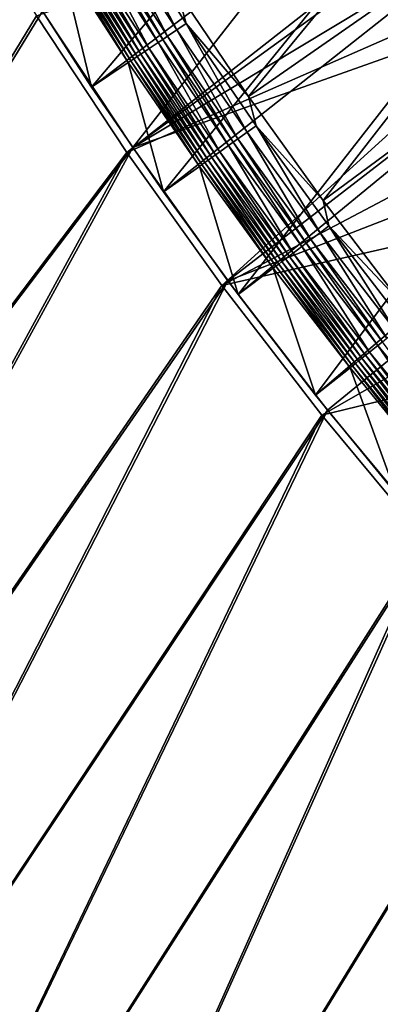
# Model space of a CAD drawing. Header units: metres. Extents: x -1 to 1402, y -1402 to 1.
# Tile 14 of 256: x 87 to 124, y -1257 to -1157. Entities that reach past the tile are written whole.
import ezdxf

# ---------------------------------------------------------------- set-up
doc = ezdxf.new("R2010")
doc.units = ezdxf.units.M

msp = doc.modelspace()

# ---------------------------------------------------------------- linework, layer by layer
at = {"layer": 'None0'}
for points in [[(98.733162, -1169.822754), (132.357529, -1126.819946, -29.823608), (89.524239, -1155.908936)], [(98.733162, -1169.822754), (140.606674, -1139.446899, -29.826214), (132.357529, -1126.819946, -29.823608)], [(88.900917, -1156.371094, -3), (138.356049, -1138.784546, -32.411072), (98.121849, -1170.299805, -3)], [(138.356049, -1138.784546, -32.411072), (145.77182, -1149.415039, -32.413006), (98.121849, -1170.299805, -3)], [(143.119034, -1143.095337, -29.826897), (140.606674, -1139.446899, -29.826214), (98.733162, -1169.822754)], [(89.524239, -1155.908936), (80.818375, -1141.674805), (7.262993, -1290.58252)], [(7.263255, -1290.58252, -3), (80.183334, -1142.121826, -3), (88.900917, -1156.371094, -3)], [(149.371674, -1151.817139, -29.828396), (143.119034, -1143.095337, -29.826897), (98.733162, -1169.822754)], [(98.121849, -1170.299805, -3), (145.77182, -1149.415039, -32.413006), (107.838593, -1183.887207, -3)], [(145.77182, -1149.415039, -32.413006), (153.509048, -1159.77771, -32.414616), (107.838593, -1183.887207, -3)], [(149.371674, -1151.817139, -29.828396), (98.733162, -1169.822754), (108.43763, -1183.395752)], [(158.649887, -1163.910156, -29.830149), (149.371674, -1151.817139, -29.828396), (108.43763, -1183.395752)], [(7.262993, -1290.58252), (98.733162, -1169.822754), (89.524239, -1155.908936)], [(98.121849, -1170.299805, -3), (7.263255, -1290.58252, -3), (88.900917, -1156.371094, -3)], [(107.838593, -1183.887207, -3), (153.509048, -1159.77771, -32.414616), (162.845581, -1171.41748, -32.416077)], [(158.649887, -1163.910156, -29.830149), (108.43763, -1183.395752), (118.628494, -1196.6073)], [(129.294907, -1209.437988), (158.649887, -1163.910156, -29.830149), (118.628494, -1196.6073)], [(26.28237, -1302.206421), (98.733162, -1169.822754), (7.262993, -1290.58252)], [(98.733162, -1169.822754), (26.28237, -1302.206421), (108.43763, -1183.395752)], [(26.284334, -1302.207397, -3), (7.263255, -1290.58252, -3), (98.121849, -1170.299805, -3)], [(107.838593, -1183.887207, -3), (26.284334, -1302.207397, -3), (98.121849, -1170.299805, -3)], [(107.838593, -1183.887207, -3), (162.845581, -1171.41748, -32.416077), (118.042015, -1197.113159, -3)], [(162.845581, -1171.41748, -32.416077), (173.464996, -1183.653809, -32.417179), (118.042015, -1197.113159, -3)], [(26.28237, -1302.206421), (43.232292, -1309.932251), (108.43763, -1183.395752)], [(43.234257, -1309.933105, -3), (26.284334, -1302.207397, -3), (107.838593, -1183.887207, -3)], [(108.43763, -1183.395752), (43.232292, -1309.932251), (118.628494, -1196.6073)], [(118.042015, -1197.113159, -3), (43.234257, -1309.933105, -3), (107.838593, -1183.887207, -3)], [(118.042015, -1197.113159, -3), (173.464996, -1183.653809, -32.417179), (128.721222, -1209.957886, -3)], [(43.232292, -1309.932251), (60.32896, -1317.327759), (118.628494, -1196.6073)], [(60.330929, -1317.328491, -3), (43.234257, -1309.933105, -3), (118.042015, -1197.113159, -3)], [(118.628494, -1196.6073), (60.32896, -1317.327759), (129.294907, -1209.437988)], [(128.721222, -1209.957886, -3), (60.330929, -1317.328491, -3), (118.042015, -1197.113159, -3)], [(60.32896, -1317.327759), (77.565941, -1324.389893), (129.294907, -1209.437988)], [(77.567909, -1324.390747, -3), (60.330929, -1317.328491, -3), (128.721222, -1209.957886, -3)], [(129.294907, -1209.437988), (77.565941, -1324.389893), (140.424713, -1221.869019)], [(139.86409, -1222.40271, -3), (77.567909, -1324.390747, -3), (128.721222, -1209.957886, -3)], [(77.565941, -1324.389893), (94.936737, -1331.116333), (140.424713, -1221.869019)], [(140.424713, -1221.869019), (94.936737, -1331.116333), (152.003708, -1233.882446)], [(94.938705, -1331.117065, -3), (77.567909, -1324.390747, -3), (139.86409, -1222.40271, -3)], [(151.456406, -1234.42981, -3), (94.938705, -1331.117065, -3), (139.86409, -1222.40271, -3)], [(94.936737, -1331.116333), (112.434807, -1337.504272), (152.003708, -1233.882446)], [(112.436768, -1337.505005, -3), (94.938705, -1331.117065, -3), (151.456406, -1234.42981, -3)], [(152.003708, -1233.882446), (112.434807, -1337.504272), (164.016937, -1245.462036)], [(163.483185, -1246.022583, -3), (112.436768, -1337.505005, -3), (151.456406, -1234.42981, -3)], [(112.434807, -1337.504272), (130.053558, -1343.551392), (164.016937, -1245.462036)], [(130.055511, -1343.552002, -3), (112.436768, -1337.505005, -3), (163.483185, -1246.022583, -3)]]:
    msp.add_3dface(points, dxfattribs=at)
at = {"layer": 'None01'}
for points in [[(781.702271, -1150.81958, -541.977783), (785.378174, -1170.478882, -541.977783), (120.453018, -1274.459961, -541.977783)], [(781.702271, -1150.81958, -521.977783), (781.702271, -1150.81958, -541.977783), (120.453018, -1274.459961, -521.977783)], [(781.702271, -1150.81958, -541.977783), (120.453018, -1274.459961, -541.977783), (120.453018, -1274.459961, -521.977783)], [(120.453018, -1274.459961, -521.977783), (785.378174, -1170.478882, -521.977783), (781.702271, -1150.81958, -521.977783)], [(785.378174, -1170.478882, -541.977783), (124.129768, -1294.119019, -541.977783), (120.453018, -1274.459961, -541.977783)], [(124.129768, -1294.119019, -521.977783), (785.378174, -1170.478882, -521.977783), (120.453018, -1274.459961, -521.977783)]]:
    msp.add_3dface(points, dxfattribs=at)
at = {"layer": 'None012'}
for points in [[(94.541779, -1163.64209, 0.005715), (87.521324, -1152.751953, 0.005715), (129.998016, -1121.805542, -30.250669)], [(136.381592, -1131.894165, -30.250669), (94.541779, -1163.64209, 0.005715), (129.998016, -1121.805542, -30.250669)], [(103.233139, -1153.758423, 9.996095), (110.545135, -1164.598022, 9.996095), (138.399216, -1130.769531, -14.260289)], [(110.545135, -1164.598022, 9.996095), (145.030258, -1140.599487, -14.260289), (138.399216, -1130.769531, -14.260289)], [(101.86322, -1174.332275, 0.005715), (94.541779, -1163.64209, 0.005715), (136.381592, -1131.894165, -30.250669)], [(143.054047, -1141.793823, -30.250669), (101.86322, -1174.332275, 0.005715), (136.381592, -1131.894165, -30.250669)], [(110.545135, -1164.598022, 9.996095), (118.171761, -1175.224121, 9.996095), (145.030258, -1140.599487, -14.260289)], [(118.171761, -1175.224121, 9.996095), (151.942169, -1150.230103, -14.260289), (145.030258, -1140.599487, -14.260289)], [(109.481857, -1184.812622, 0.005715), (101.86322, -1174.332275, 0.005715), (143.054047, -1141.793823, -30.250669)], [(150.011841, -1151.494995, -30.250669), (109.481857, -1184.812622, 0.005715), (143.054047, -1141.793823, -30.250669)], [(96.387032, -1147.157593, 10.748075), (103.248688, -1157.803345, 10.748082), (97.351654, -1146.545532, 10.480647)], [(97.351654, -1146.545532, 10.480647), (104.196098, -1157.164917, 10.480642), (103.233139, -1153.758423, 9.996095)], [(103.248688, -1157.803345, 10.748082), (104.196098, -1157.164917, 10.480642), (97.351654, -1146.545532, 10.480647)], [(94.905151, -1148.0979, 10.719657), (101.793251, -1158.784058, 10.719655), (95.397575, -1147.7854, 10.786952)], [(95.397575, -1147.7854, 10.786952), (102.276878, -1158.45813, 10.786967), (96.387032, -1147.157593, 10.748075)], [(101.793251, -1158.784058, 10.719655), (102.276878, -1158.45813, 10.786967), (95.397575, -1147.7854, 10.786952)], [(102.276878, -1158.45813, 10.786967), (103.248688, -1157.803345, 10.748082), (96.387032, -1147.157593, 10.748075)], [(93.058067, -1149.27002, 9.895104), (99.979141, -1160.006592, 9.895101), (93.492622, -1148.994263, 10.18097)], [(93.492622, -1148.994263, 10.18097), (100.405922, -1159.718994, 10.180993), (94.420486, -1148.405396, 10.59537)], [(99.979141, -1160.006592, 9.895101), (100.405922, -1159.718994, 10.180993), (93.492622, -1148.994263, 10.18097)], [(94.420486, -1148.405396, 10.59537), (101.31723, -1159.104858, 10.595355), (94.905151, -1148.0979, 10.719657)], [(100.405922, -1159.718994, 10.180993), (101.31723, -1159.104858, 10.595355), (94.420486, -1148.405396, 10.59537)], [(101.31723, -1159.104858, 10.595355), (101.793251, -1158.784058, 10.719655), (94.905151, -1148.0979, 10.719657)], [(91.921127, -1149.991699, 8.755301), (91.608757, -1150.189941, 8.294521), (98.555763, -1160.965698, 8.294522)], [(92.268776, -1149.770996, 9.178548), (91.921127, -1149.991699, 8.755301), (98.862534, -1160.759033, 8.755313)], [(91.921127, -1149.991699, 8.755301), (98.555763, -1160.965698, 8.294522), (98.862534, -1160.759033, 8.755313)], [(92.648788, -1149.529785, 9.559907), (92.268776, -1149.770996, 9.178548), (99.203964, -1160.528931, 9.178541)], [(92.268776, -1149.770996, 9.178548), (98.862534, -1160.759033, 8.755313), (99.203964, -1160.528931, 9.178541)], [(92.648788, -1149.529785, 9.559907), (99.577187, -1160.277344, 9.559882), (93.058067, -1149.27002, 9.895104)], [(99.577187, -1160.277344, 9.559882), (92.648788, -1149.529785, 9.559907), (99.203964, -1160.528931, 9.178541)], [(99.577187, -1160.277344, 9.559882), (99.979141, -1160.006592, 9.895101), (93.058067, -1149.27002, 9.895104)], [(87.521324, -1152.751953, 0.005715), (94.541779, -1163.64209, 0.005715), (91.33519, -1150.363647, 7.799943)], [(91.33519, -1150.363647, 7.799943), (98.28669, -1161.146973, 7.799943), (91.608757, -1150.189941, 8.294521)], [(94.541779, -1163.64209, 0.005715), (98.28669, -1161.146973, 7.799943), (91.33519, -1150.363647, 7.799943)], [(91.608757, -1150.189941, 8.294521), (98.28669, -1161.146973, 7.799943), (98.555763, -1160.965698, 8.294522)], [(118.171761, -1175.224121, 9.996095), (126.109131, -1185.626221, 9.996095), (151.942169, -1150.230103, -14.260289)], [(117.393173, -1195.073853, 0.005715), (109.481857, -1184.812622, 0.005715), (150.011841, -1151.494995, -30.250669)], [(157.251022, -1160.987915, -30.250669), (117.393173, -1195.073853, 0.005715), (150.011841, -1151.494995, -30.250669)], [(103.233139, -1153.758423, 9.996095), (104.196098, -1157.164917, 10.480642), (110.545135, -1164.598022, 9.996095)], [(103.248688, -1157.803345, 10.748082), (102.276878, -1158.45813, 10.786967), (109.450928, -1168.935059, 10.786983)], [(104.196098, -1157.164917, 10.480642), (103.248688, -1157.803345, 10.748082), (110.404465, -1168.25354, 10.748091)], [(110.404465, -1168.25354, 10.748091), (103.248688, -1157.803345, 10.748082), (109.450928, -1168.935059, 10.786983)], [(104.196098, -1157.164917, 10.480642), (111.33403, -1167.589233, 10.480638), (110.545135, -1164.598022, 9.996095)], [(111.33403, -1167.589233, 10.480638), (104.196098, -1157.164917, 10.480642), (110.404465, -1168.25354, 10.748091)], [(101.31723, -1159.104858, 10.595355), (100.405922, -1159.718994, 10.180993), (107.615211, -1170.246948, 10.181016)], [(101.793251, -1158.784058, 10.719655), (101.31723, -1159.104858, 10.595355), (108.509346, -1169.60791, 10.595339)], [(108.509346, -1169.60791, 10.595339), (101.31723, -1159.104858, 10.595355), (107.615211, -1170.246948, 10.181016)], [(102.276878, -1158.45813, 10.786967), (101.793251, -1158.784058, 10.719655), (108.976395, -1169.27417, 10.719653)], [(108.976395, -1169.27417, 10.719653), (101.793251, -1158.784058, 10.719655), (108.509346, -1169.60791, 10.595339)], [(109.450928, -1168.935059, 10.786983), (102.276878, -1158.45813, 10.786967), (108.976395, -1169.27417, 10.719653)], [(99.979141, -1160.006592, 9.895101), (99.577187, -1160.277344, 9.559882), (106.8022, -1170.827881, 9.559857)], [(100.405922, -1159.718994, 10.180993), (99.979141, -1160.006592, 9.895101), (107.196518, -1170.546143, 9.895097)], [(107.196518, -1170.546143, 9.895097), (99.979141, -1160.006592, 9.895101), (106.8022, -1170.827881, 9.559857)], [(107.615211, -1170.246948, 10.181016), (100.405922, -1159.718994, 10.180993), (107.196518, -1170.546143, 9.895097)], [(98.28669, -1161.146973, 7.799943), (105.536186, -1171.732422, 7.799943), (98.555763, -1160.965698, 8.294522)], [(98.862534, -1160.759033, 8.755313), (98.555763, -1160.965698, 8.294522), (105.800323, -1171.543701, 8.294523)], [(98.555763, -1160.965698, 8.294522), (105.536186, -1171.732422, 7.799943), (105.800323, -1171.543701, 8.294523)], [(99.203964, -1160.528931, 9.178541), (98.862534, -1160.759033, 8.755313), (106.101173, -1171.328857, 8.755325)], [(98.862534, -1160.759033, 8.755313), (105.800323, -1171.543701, 8.294523), (106.101173, -1171.328857, 8.755325)], [(99.577187, -1160.277344, 9.559882), (99.203964, -1160.528931, 9.178541), (106.436073, -1171.0896, 9.178535)], [(106.436073, -1171.0896, 9.178535), (99.203964, -1160.528931, 9.178541), (106.101173, -1171.328857, 8.755325)], [(106.8022, -1170.827881, 9.559857), (99.577187, -1160.277344, 9.559882), (106.436073, -1171.0896, 9.178535)], [(125.592094, -1205.106689, 0.005715), (117.393173, -1195.073853, 0.005715), (157.251022, -1160.987915, -30.250669)], [(94.541779, -1163.64209, 0.005715), (101.86322, -1174.332275, 0.005715), (98.28669, -1161.146973, 7.799943)], [(101.86322, -1174.332275, 0.005715), (105.536186, -1171.732422, 7.799943), (98.28669, -1161.146973, 7.799943)], [(110.545135, -1164.598022, 9.996095), (111.33403, -1167.589233, 10.480638), (118.171761, -1175.224121, 9.996095)], [(111.33403, -1167.589233, 10.480638), (110.404465, -1168.25354, 10.748091), (117.850281, -1178.499146, 10.748099)], [(111.33403, -1167.589233, 10.480638), (118.761421, -1177.809448, 10.480633), (118.171761, -1175.224121, 9.996095)], [(118.761421, -1177.809448, 10.480633), (111.33403, -1167.589233, 10.480638), (117.850281, -1178.499146, 10.748099)], [(109.450928, -1168.935059, 10.786983), (108.976395, -1169.27417, 10.719653), (116.450455, -1179.55896, 10.719651)], [(110.404465, -1168.25354, 10.748091), (109.450928, -1168.935059, 10.786983), (116.915604, -1179.206787, 10.786997)], [(116.915604, -1179.206787, 10.786997), (109.450928, -1168.935059, 10.786983), (116.450455, -1179.55896, 10.719651)], [(117.850281, -1178.499146, 10.748099), (110.404465, -1168.25354, 10.748091), (116.915604, -1179.206787, 10.786997)], [(108.509346, -1169.60791, 10.595339), (107.615211, -1170.246948, 10.181016), (115.116295, -1180.569092, 10.181039)], [(108.976395, -1169.27417, 10.719653), (108.509346, -1169.60791, 10.595339), (115.992661, -1179.905518, 10.595323)], [(115.992661, -1179.905518, 10.595323), (108.509346, -1169.60791, 10.595339), (115.116295, -1180.569092, 10.181039)], [(116.450455, -1179.55896, 10.719651), (108.976395, -1169.27417, 10.719653), (115.992661, -1179.905518, 10.595323)], [(106.436073, -1171.0896, 9.178535), (106.101173, -1171.328857, 8.755325), (113.632767, -1181.691895, 8.755338)], [(106.8022, -1170.827881, 9.559857), (106.436073, -1171.0896, 9.178535), (113.960854, -1181.443604, 9.178529)], [(113.960854, -1181.443604, 9.178529), (106.436073, -1171.0896, 9.178535), (113.632767, -1181.691895, 8.755338)], [(107.196518, -1170.546143, 9.895097), (106.8022, -1170.827881, 9.559857), (114.319588, -1181.172119, 9.559833)], [(114.319588, -1181.172119, 9.559833), (106.8022, -1170.827881, 9.559857), (113.960854, -1181.443604, 9.178529)], [(107.615211, -1170.246948, 10.181016), (107.196518, -1170.546143, 9.895097), (114.705971, -1180.879639, 9.895093)], [(114.705971, -1180.879639, 9.895093), (107.196518, -1170.546143, 9.895097), (114.319588, -1181.172119, 9.559833)], [(115.116295, -1180.569092, 10.181039), (107.615211, -1170.246948, 10.181016), (114.705971, -1180.879639, 9.895093)], [(101.86322, -1174.332275, 0.005715), (109.481857, -1184.812622, 0.005715), (105.536186, -1171.732422, 7.799943)], [(105.800323, -1171.543701, 8.294523), (105.536186, -1171.732422, 7.799943), (113.079956, -1182.110107, 7.799943)], [(109.481857, -1184.812622, 0.005715), (113.079956, -1182.110107, 7.799943), (105.536186, -1171.732422, 7.799943)], [(106.101173, -1171.328857, 8.755325), (105.800323, -1171.543701, 8.294523), (113.338135, -1181.914795, 8.294525)], [(105.800323, -1171.543701, 8.294523), (113.079956, -1182.110107, 7.799943), (113.338135, -1181.914795, 8.294525)], [(113.632767, -1181.691895, 8.755338), (106.101173, -1171.328857, 8.755325), (113.338135, -1181.914795, 8.294525)], [(118.171761, -1175.224121, 9.996095), (118.761421, -1177.809448, 10.480633), (126.109131, -1185.626221, 9.996095)], [(118.761421, -1177.809448, 10.480633), (117.850281, -1178.499146, 10.748099), (125.582314, -1188.530518, 10.748107)], [(118.761421, -1177.809448, 10.480633), (126.474403, -1187.815674, 10.480628), (126.109131, -1185.626221, 9.996095)], [(126.474403, -1187.815674, 10.480628), (118.761421, -1177.809448, 10.480633), (125.582314, -1188.530518, 10.748107)], [(117.850281, -1178.499146, 10.748099), (116.915604, -1179.206787, 10.786997), (124.667122, -1189.263916, 10.787012)], [(125.582314, -1188.530518, 10.748107), (117.850281, -1178.499146, 10.748099), (124.667122, -1189.263916, 10.787012)], [(115.992661, -1179.905518, 10.595323), (115.116295, -1180.569092, 10.181039), (122.905479, -1190.675415, 10.181062)], [(116.450455, -1179.55896, 10.719651), (115.992661, -1179.905518, 10.595323), (123.763458, -1189.988037, 10.595307)], [(123.763458, -1189.988037, 10.595307), (115.992661, -1179.905518, 10.595323), (122.905479, -1190.675415, 10.181062)], [(116.915604, -1179.206787, 10.786997), (116.450455, -1179.55896, 10.719651), (124.211685, -1189.628784, 10.71965)], [(124.211685, -1189.628784, 10.71965), (116.450455, -1179.55896, 10.719651), (123.763458, -1189.988037, 10.595307)], [(124.667122, -1189.263916, 10.787012), (116.915604, -1179.206787, 10.786997), (124.211685, -1189.628784, 10.71965)], [(114.319588, -1181.172119, 9.559833), (113.960854, -1181.443604, 9.178529), (121.774681, -1191.581299, 9.178522)], [(114.705971, -1180.879639, 9.895093), (114.319588, -1181.172119, 9.559833), (122.12571, -1191.300171, 9.559807)], [(122.12571, -1191.300171, 9.559807), (114.319588, -1181.172119, 9.559833), (121.774681, -1191.581299, 9.178522)], [(115.116295, -1180.569092, 10.181039), (114.705971, -1180.879639, 9.895093), (122.503845, -1190.997192, 9.895089)], [(122.503845, -1190.997192, 9.895089), (114.705971, -1180.879639, 9.895093), (122.12571, -1191.300171, 9.559807)], [(122.905479, -1190.675415, 10.181062), (115.116295, -1180.569092, 10.181039), (122.503845, -1190.997192, 9.895089)], [(109.481857, -1184.812622, 0.005715), (117.393173, -1195.073853, 0.005715), (113.079956, -1182.110107, 7.799943)], [(113.338135, -1181.914795, 8.294525), (113.079956, -1182.110107, 7.799943), (120.913536, -1192.270752, 7.799943)], [(117.393173, -1195.073853, 0.005715), (120.913536, -1192.270752, 7.799943), (113.079956, -1182.110107, 7.799943)], [(113.632767, -1181.691895, 8.755338), (113.338135, -1181.914795, 8.294525), (121.165619, -1192.06897, 8.294526)], [(113.338135, -1181.914795, 8.294525), (120.913536, -1192.270752, 7.799943), (121.165619, -1192.06897, 8.294526)], [(113.960854, -1181.443604, 9.178529), (113.632767, -1181.691895, 8.755338), (121.453728, -1191.838379, 8.755349)], [(121.453728, -1191.838379, 8.755349), (113.632767, -1181.691895, 8.755338), (121.165619, -1192.06897, 8.294526)], [(121.774681, -1191.581299, 9.178522), (113.960854, -1181.443604, 9.178529), (121.453728, -1191.838379, 8.755349)], [(123.763458, -1189.988037, 10.595307), (122.905479, -1190.675415, 10.181062), (130.978149, -1200.556885, 10.181085)], [(124.211685, -1189.628784, 10.71965), (123.763458, -1189.988037, 10.595307), (131.817078, -1199.845947, 10.595291)], [(131.817078, -1199.845947, 10.595291), (123.763458, -1189.988037, 10.595307), (130.978149, -1200.556885, 10.181085)], [(122.503845, -1190.997192, 9.895089), (122.12571, -1191.300171, 9.559807), (130.215973, -1201.202637, 9.559782)], [(122.905479, -1190.675415, 10.181062), (122.503845, -1190.997192, 9.895089), (130.585526, -1200.889526, 9.895085)], [(130.585526, -1200.889526, 9.895085), (122.503845, -1190.997192, 9.895089), (130.215973, -1201.202637, 9.559782)], [(130.978149, -1200.556885, 10.181085), (122.905479, -1190.675415, 10.181062), (130.585526, -1200.889526, 9.895085)], [(120.913536, -1192.270752, 7.799943), (129.031906, -1202.205444, 7.799943), (121.165619, -1192.06897, 8.294526)], [(121.453728, -1191.838379, 8.755349), (121.165619, -1192.06897, 8.294526), (129.278229, -1201.996826, 8.294528)], [(121.165619, -1192.06897, 8.294526), (129.031906, -1202.205444, 7.799943), (129.278229, -1201.996826, 8.294528)], [(121.774681, -1191.581299, 9.178522), (121.453728, -1191.838379, 8.755349), (129.559494, -1201.758789, 8.755362)], [(129.559494, -1201.758789, 8.755362), (121.453728, -1191.838379, 8.755349), (129.278229, -1201.996826, 8.294528)], [(122.12571, -1191.300171, 9.559807), (121.774681, -1191.581299, 9.178522), (129.872986, -1201.493164, 9.178516)], [(129.872986, -1201.493164, 9.178516), (121.774681, -1191.581299, 9.178522), (129.559494, -1201.758789, 8.755362)], [(130.215973, -1201.202637, 9.559782), (122.12571, -1191.300171, 9.559807), (129.872986, -1201.493164, 9.178516)], [(117.393173, -1195.073853, 0.005715), (125.592094, -1205.106689, 0.005715), (120.913536, -1192.270752, 7.799943)], [(125.592094, -1205.106689, 0.005715), (129.031906, -1202.205444, 7.799943), (120.913536, -1192.270752, 7.799943)]]:
    msp.add_3dface(points, dxfattribs=at)

doc.saveas('drawing.dxf')
